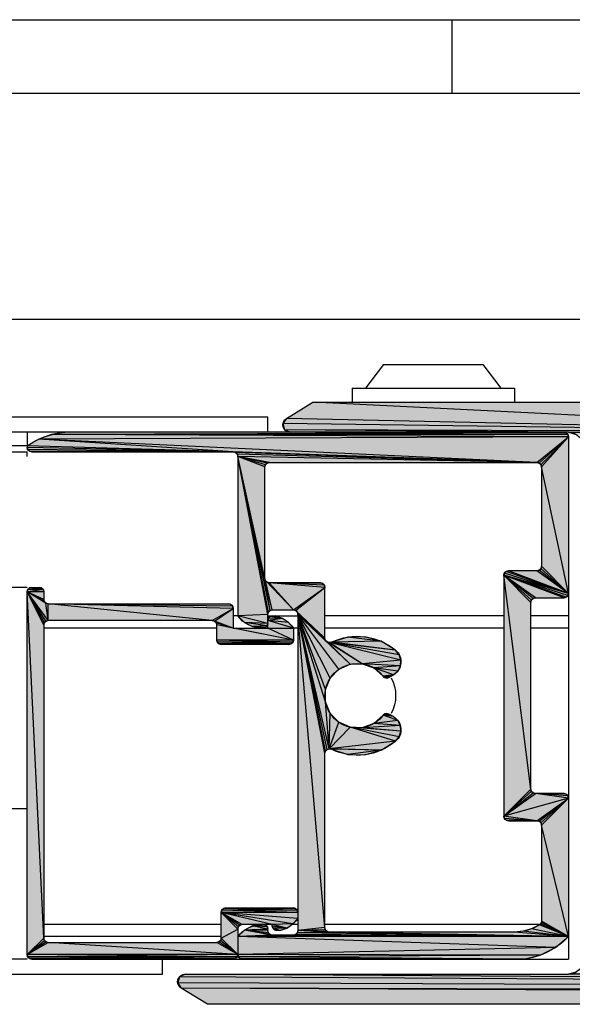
# Model space of a CAD drawing. Header units: millimetres. Extents: x 0 to 111311, y -48878 to -25280.
# Tile 200 of 244: x 106320.82 to 106324.49, y -28215.77 to -28209.23. Entities that reach past the tile are written whole.
import ezdxf

# ---------------------------------------------------------------- set-up
doc = ezdxf.new("R2010")
doc.units = ezdxf.units.MM

# ---------------------------------------------------------------- blocks, each defined once
blk = doc.blocks.new('A$C240905DC')
at = {"color": 7, "linetype": 'Continuous'}
for p, q in [((1180.643, 998.441), (209.643, 998.441)), ((261.23, 993.528), (261.23, 998.441)), ((214.23, 993.528), (1190.73, 993.528)), ((244.23, 978.528), (1190.73, 978.528)), ((259.2, 975.528), (258, 973.959)), ((265.8, 975.528), (259.2, 975.528)), ((265.8, 975.528), (267, 973.959)), ((257.1, 973.959), (257.1, 973.028)), ((267.9, 973.959), (257.1, 973.959)), ((267.9, 973.959), (267.9, 973.028)), ((230.5, 971.028), (270.5, 973.028)), ((270.5, 973.028), (240.5, 973.028)), ((272.26, 971.955), (270.5, 973.028)), ((273.5, 971.028), (273.5, 972.028)), ((273.5, 972.028), (1129.5, 972.028)), ((217.75, 970.961), (253.5, 971.028)), ((230.5, 971.028), (272.38, 971.204)), ((253.5, 971.028), (230.5, 971.028)), ((253.5, 971.028), (253, 970.894)), ((253.5, 971.028), (272.38, 971.204)), ((253.5, 971.028), (1149.5, 971.028)), ((253.5, 970.728), (287.883, 970.88)), ((253.5, 970.728), (253.54, 970.878)), ((253.54, 970.878), (287.883, 970.88)), ((253.65, 970.988), (253.8, 971.028)), ((253.65, 970.988), (287, 971.028)), ((272.38, 971.204), (272, 971.028)), ((287, 971.028), (287.883, 970.88)), ((287.883, 970.88), (288.725, 970.577)), ((289.5, 971.028), (289.5, 970.028)), ((253.5, 970.728), (253.5, 936.028)), ((255.6, 969.028), (288.725, 970.577)), ((275.8, 969.728), (289.5, 970.128)), ((289.5, 970.128), (1113.5, 970.128)), ((255.6, 969.028), (275.5, 969.428)), ((273.35, 959.188), (275.5, 969.428)), ((273.4, 969.028), (275.5, 969.428)), ((273.46, 959.078), (275.5, 969.428)), ((273.5, 958.928), (275.5, 969.428)), ((273.55, 968.988), (275.5, 969.428)), ((273.66, 968.878), (275.5, 969.428)), ((273.7, 968.728), (275.5, 969.428)), ((273.7, 961.328), (275.5, 969.428)), ((275.5, 969.428), (275.5, 958.828)), ((275.8, 969.728), (289.35, 969.768)), ((289.2, 969.728), (275.8, 969.728)), ((289.35, 969.768), (289.2, 969.728)), ((289.5, 969.428), (289.5, 969.728)), ((1113.5, 969.728), (289.5, 969.728)), ((273.4, 969.028), (255.6, 969.028)), ((273.55, 968.988), (273.4, 969.028)), ((273.66, 968.878), (273.55, 968.988)), ((273.7, 968.728), (273.66, 968.878)), ((253.5, 960.328), (255.3, 968.728)), ((255.3, 968.728), (255.3, 962.128)), ((273.7, 961.328), (273.7, 968.728)), ((253.5, 960.328), (255.6, 961.828)), ((255.6, 961.828), (257.5, 961.828)), ((253.5, 960.328), (257.8, 961.528)), ((253.54, 960.178), (257.8, 961.528)), ((253.65, 960.068), (257.8, 961.528)), ((253.8, 960.028), (257.8, 961.528)), ((255.7, 960.028), (257.8, 961.528)), ((255.85, 959.988), (257.8, 961.528)), ((255.96, 959.878), (257.8, 961.528)), ((256, 959.728), (257.8, 961.528)), ((257.8, 961.528), (257.8, 945.528)), ((269.7, 960.728), (273.4, 961.028)), ((269.74, 960.878), (273.4, 961.028)), ((269.74, 960.878), (269.85, 960.988)), ((269.85, 960.988), (270, 961.028)), ((269.85, 960.988), (273.4, 961.028)), ((270, 961.028), (273.4, 961.028)), ((271.8, 959.228), (273.66, 961.178)), ((271.8, 959.228), (273.55, 961.068)), ((271.8, 959.228), (273.4, 961.028)), ((273.2, 959.228), (273.7, 961.328)), ((273.2, 959.228), (273.66, 961.178)), ((273.35, 959.188), (273.7, 961.328)), ((273.4, 961.028), (273.55, 961.068)), ((273.55, 961.068), (273.66, 961.178)), ((273.66, 961.178), (273.7, 961.328)), ((253.54, 960.178), (253.5, 960.328)), ((269.7, 960.728), (269.74, 960.878)), ((269.7, 957.354), (269.7, 960.728)), ((271.8, 959.228), (269.7, 960.728)), ((288.1, 958.528), (289.5, 960.428)), ((288.25, 959.668), (289.5, 960.428)), ((288.25, 958.488), (289.5, 960.428)), ((288.36, 959.778), (289.5, 960.428)), ((288.36, 958.378), (289.5, 960.428)), ((288.4, 960.428), (289.46, 960.578)), ((288.4, 959.928), (289.5, 960.428)), ((288.4, 958.228), (289.5, 960.428)), ((288.4, 960.428), (288.4, 959.928)), ((288.4, 960.428), (289.5, 960.428)), ((288.44, 960.578), (289.35, 960.688)), ((288.55, 960.688), (288.7, 960.728)), ((288.55, 960.688), (289.2, 960.728)), ((289.2, 960.728), (288.7, 960.728)), ((289.2, 960.728), (289.35, 960.688)), ((289.35, 960.688), (289.46, 960.578)), ((289.46, 960.578), (289.5, 960.428)), ((289.5, 960.728), (1113.5, 960.728)), ((289.5, 936.328), (289.5, 960.428)), ((253.65, 960.068), (253.54, 960.178)), ((253.8, 960.028), (253.65, 960.068)), ((255.7, 960.028), (253.8, 960.028)), ((255.85, 959.988), (255.7, 960.028)), ((255.96, 959.878), (255.85, 959.988)), ((256, 959.728), (255.96, 959.878)), ((256, 947.328), (256, 959.728)), ((275.8, 959.328), (288.1, 959.628)), ((275.84, 959.478), (288.1, 959.628)), ((275.95, 959.588), (276.1, 959.628)), ((275.95, 959.588), (288.1, 959.628)), ((288.1, 959.628), (276.1, 959.628)), ((277.2, 958.528), (288.1, 959.628)), ((288.1, 958.528), (288.25, 959.668)), ((288.1, 959.628), (288.25, 959.668)), ((288.1, 958.528), (288.1, 959.628)), ((288.25, 959.668), (288.36, 959.778)), ((288.36, 959.778), (288.4, 959.928)), ((273.2, 959.228), (271.8, 959.228)), ((273.35, 959.188), (273.2, 959.228)), ((273.46, 959.078), (273.35, 959.188)), ((273.5, 958.928), (273.46, 959.078)), ((275.8, 959.328), (275.84, 959.478)), ((275.8, 959.328), (275.8, 958.028)), ((277.2, 958.528), (275.8, 959.328)), ((275.84, 959.478), (275.95, 959.588)), ((253.5, 958.828), (256, 958.828)), ((257.8, 958.828), (269.7, 958.828)), ((268.034, 955.623), (271.5, 958.928)), ((268.784, 955.289), (271.5, 958.928)), ((269.353, 954.699), (271.5, 958.928)), ((269.416, 950.002), (271.5, 958.928)), ((269.559, 957.1), (271.5, 958.928)), ((269.559, 949.956), (271.5, 958.928)), ((269.661, 953.118), (271.5, 958.928)), ((269.661, 953.938), (271.5, 958.928)), ((269.663, 957.209), (271.5, 958.928)), ((269.663, 949.847), (271.5, 958.928)), ((269.7, 957.354), (271.5, 958.928)), ((269.7, 949.702), (271.5, 958.928)), ((269.7, 938.128), (271.5, 958.928)), ((271.5, 958.928), (271.5, 937.928)), ((273.5, 958.828), (271.5, 958.828)), ((271.8, 958.028), (273.5, 958.528)), ((271.8, 958.028), (272.127, 958.39)), ((272.127, 958.39), (273.5, 958.528)), ((272.533, 958.662), (272.992, 958.828)), ((272.533, 958.662), (273.46, 958.678)), ((273.46, 958.678), (273.5, 958.528)), ((273.5, 958.028), (273.5, 958.928)), ((273.5, 958.928), (275.5, 958.828)), ((273.5, 958.328), (275.059, 958.398)), ((273.54, 958.178), (273.5, 958.328)), ((273.54, 958.178), (275.059, 958.398)), ((275.059, 958.398), (274.508, 958.123)), ((275.5, 958.828), (275.8, 958.828)), ((277.2, 958.528), (288.1, 958.528)), ((288.25, 958.488), (288.1, 958.528)), ((288.36, 958.378), (288.25, 958.488)), ((288.4, 958.228), (288.36, 958.378)), ((253.5, 958.028), (256, 958.028)), ((257.8, 958.028), (269.7, 958.028)), ((271.5, 958.028), (271.8, 958.028)), ((271.8, 957.228), (276.9, 958.228)), ((271.8, 957.228), (273.5, 958.028)), ((271.8, 958.028), (271.8, 957.228)), ((271.8, 957.228), (275.8, 958.028)), ((273.5, 958.028), (271.8, 958.028)), ((275.8, 958.028), (273.5, 958.028)), ((273.65, 958.068), (274.508, 958.123)), ((273.8, 958.028), (273.65, 958.068)), ((273.8, 958.028), (274.508, 958.123)), ((274.508, 958.123), (273.9, 958.028)), ((275.8, 958.028), (276.9, 958.228)), ((276.9, 957.228), (276.9, 958.228)), ((276.9, 958.028), (288.4, 958.028)), ((288.4, 958.228), (288.4, 937.428)), ((264.652, 955.884), (269.416, 957.055)), ((264.762, 956.249), (269.416, 957.055)), ((265.001, 956.546), (269.416, 957.055)), ((265.963, 957.145), (268.189, 957.426)), ((267.215, 955.652), (269.559, 957.1)), ((267.215, 955.652), (269.416, 957.055)), ((268.034, 955.623), (269.559, 957.1)), ((268.189, 957.426), (269.269, 957.084)), ((269.416, 957.055), (269.559, 957.1)), ((269.559, 957.1), (269.663, 957.209)), ((269.663, 957.209), (269.7, 957.354)), ((271.84, 957.078), (276.9, 957.228)), ((271.95, 956.968), (276.86, 957.078)), ((276.86, 957.078), (276.75, 956.968)), ((276.9, 957.228), (276.86, 957.078)), ((264.762, 956.249), (265.001, 956.546)), ((272.1, 956.928), (276.75, 956.968)), ((272.1, 956.928), (276.6, 956.928)), ((276.75, 956.968), (276.6, 956.928)), ((264.652, 955.884), (264.762, 956.249)), ((264.686, 955.505), (267.215, 955.652)), ((264.859, 955.166), (266.444, 955.372)), ((265.146, 954.916), (264.859, 955.166)), ((265.146, 954.916), (266.444, 955.372)), ((266.444, 955.372), (265.834, 954.823)), ((267.215, 955.652), (266.444, 955.372)), ((268.034, 955.623), (267.215, 955.652)), ((268.784, 955.289), (268.034, 955.623)), ((269.353, 954.699), (268.784, 955.289)), ((265.146, 954.916), (265.834, 954.823)), ((265.444, 954.744), (265.146, 954.916)), ((265.444, 954.744), (265.834, 954.823)), ((265.834, 954.823), (265.722, 954.733)), ((269.661, 953.938), (269.353, 954.699)), ((269.661, 953.118), (269.661, 953.938)), ((269.353, 952.357), (269.661, 953.118)), ((269.416, 950.002), (269.661, 953.118)), ((264.859, 951.891), (265.834, 952.233)), ((264.859, 951.891), (265.146, 952.141)), ((265.146, 952.141), (265.444, 952.312)), ((265.146, 952.141), (265.834, 952.233)), ((265.444, 952.312), (265.722, 952.324)), ((265.444, 952.312), (265.834, 952.233)), ((265.722, 952.324), (265.834, 952.233)), ((265.834, 952.233), (266.444, 951.685)), ((268.034, 951.433), (268.784, 951.767)), ((268.784, 951.767), (269.353, 952.357)), ((269.416, 950.002), (268.784, 951.767)), ((269.416, 950.002), (269.353, 952.357)), ((264.652, 951.172), (268.034, 951.433)), ((264.652, 951.172), (267.215, 951.405)), ((264.762, 950.807), (264.652, 951.172)), ((264.686, 951.551), (266.444, 951.685)), ((264.762, 950.807), (268.034, 951.433)), ((265.001, 950.511), (268.034, 951.433)), ((266.444, 951.685), (267.215, 951.405)), ((267.215, 951.405), (268.034, 951.433)), ((269.416, 950.002), (268.034, 951.433)), ((265.001, 950.511), (264.762, 950.807)), ((265.963, 949.911), (269.269, 949.972)), ((269.269, 949.972), (268.189, 949.63)), ((269.559, 949.956), (269.416, 950.002)), ((269.663, 949.847), (269.559, 949.956)), ((269.7, 949.702), (269.663, 949.847)), ((269.7, 938.128), (269.7, 949.702)), ((255.96, 947.178), (256, 947.328)), ((253.5, 946.728), (255.7, 947.028)), ((253.5, 946.728), (253.54, 946.878)), ((253.54, 946.878), (255.7, 947.028)), ((253.54, 946.878), (253.65, 946.988)), ((253.65, 946.988), (253.8, 947.028)), ((253.65, 946.988), (255.7, 947.028)), ((253.8, 947.028), (255.7, 947.028)), ((255.7, 947.028), (255.85, 947.068)), ((257.8, 945.528), (255.7, 947.028)), ((255.85, 947.068), (255.96, 947.178)), ((257.8, 945.528), (255.85, 947.068)), ((257.8, 945.528), (255.96, 947.178)), ((1113.5, 946.028), (289.5, 946.028)), ((255.6, 945.228), (257.65, 945.268)), ((257.5, 945.228), (255.6, 945.228)), ((257.65, 945.268), (257.5, 945.228)), ((253.5, 937.528), (255.3, 944.928)), ((255.3, 944.928), (255.3, 938.557)), ((271.54, 939.278), (276.45, 939.388)), ((271.65, 939.388), (271.8, 939.428)), ((271.65, 939.388), (276.3, 939.428)), ((276.3, 939.428), (271.8, 939.428)), ((276.3, 939.428), (276.45, 939.388)), ((276.45, 939.388), (276.56, 939.278)), ((271.5, 939.128), (276.56, 939.278)), ((271.5, 938.728), (276.6, 939.128)), ((271.5, 939.128), (276.6, 939.128)), ((271.827, 938.366), (271.5, 938.728)), ((271.827, 938.366), (276.6, 939.128)), ((273.2, 938.328), (276.6, 939.128)), ((275.2, 938.328), (276.6, 939.128)), ((275.35, 938.288), (276.6, 939.128)), ((275.46, 938.178), (276.6, 939.128)), ((276.56, 939.278), (276.6, 939.128)), ((276.6, 937.428), (276.6, 939.128)), ((255.442, 938.328), (269.7, 938.328)), ((271.5, 938.328), (271.875, 938.328)), ((272.233, 938.094), (273.2, 938.328)), ((272.233, 938.094), (273.2, 938.228)), ((273.2, 938.228), (273.16, 938.078)), ((273.2, 938.228), (273.2, 938.328)), ((273.2, 938.328), (275.2, 938.328)), ((273.5, 938.028), (274.508, 938.233)), ((273.5, 938.028), (273.54, 938.178)), ((273.5, 937.928), (273.5, 938.028)), ((273.5, 938.028), (275.059, 937.958)), ((273.54, 938.178), (274.508, 938.233)), ((273.65, 938.288), (273.8, 938.328)), ((273.65, 938.288), (273.9, 938.328)), ((273.9, 938.328), (274.508, 938.233)), ((274.508, 938.233), (275.059, 937.958)), ((275.35, 938.288), (275.2, 938.328)), ((275.46, 938.178), (275.35, 938.288)), ((275.5, 938.028), (275.46, 938.178)), ((275.5, 938.028), (275.5, 936.328)), ((276.6, 938.328), (288.4, 938.328)), ((253.5, 937.528), (257.107, 937.828)), ((253.5, 937.528), (271.8, 937.628)), ((254.376, 936.803), (275.5, 937.528)), ((257.107, 937.828), (269.4, 937.828)), ((269.4, 937.828), (271.5, 937.928)), ((269.4, 937.828), (269.55, 937.868)), ((269.55, 937.868), (271.5, 937.928)), ((271.5, 937.928), (271.54, 937.778)), ((271.8, 937.628), (273.2, 937.628)), ((272.692, 937.928), (273.05, 937.968)), ((272.692, 937.928), (272.9, 937.928)), ((273.05, 937.968), (272.9, 937.928)), ((273.2, 937.628), (275.059, 937.958)), ((273.2, 937.628), (273.35, 937.668)), ((273.35, 937.668), (275.059, 937.958)), ((273.35, 937.668), (273.46, 937.778)), ((273.46, 937.778), (275.059, 937.958)), ((273.46, 937.778), (273.5, 937.928)), ((273.5, 937.928), (275.059, 937.958)), ((275.059, 937.958), (275.5, 937.528)), ((276.6, 937.528), (288.4, 937.528)), ((288.36, 937.278), (288.4, 937.428)), ((275.5, 936.328), (276.9, 937.128)), ((275.5, 936.328), (288.1, 937.128)), ((288.1, 937.128), (276.9, 937.128)), ((288.1, 937.128), (288.25, 937.168)), ((289.5, 936.328), (288.1, 937.128)), ((288.25, 937.168), (288.36, 937.278)), ((289.5, 936.328), (288.25, 937.168)), ((289.5, 936.328), (288.36, 937.278)), ((255.394, 936.294), (275.5, 936.328)), ((256.5, 936.028), (275.35, 936.068)), ((275.35, 936.068), (275.2, 936.028)), ((275.5, 936.328), (275.46, 936.178)), ((275.54, 936.178), (289.5, 936.328)), ((275.65, 936.068), (289.46, 936.178)), ((275.8, 936.028), (289.35, 936.068)), ((289.35, 936.068), (289.2, 936.028)), ((289.46, 936.178), (289.35, 936.068)), ((289.5, 936.328), (289.46, 936.178)), ((289.2, 936.028), (253.5, 936.028)), ((280.5, 935.028), (280.5, 936.028)), ((289.5, 936.028), (1149.5, 936.028)), ((61.036, 935.028), (253.5, 935.028)), ((62.5, 933.564), (253.5, 935.028)), ((253, 935.162), (253.5, 935.028)), ((279, 935.028), (253.5, 935.028)), ((1122.5, 935.028), (280.5, 935.028)), ((62.5, 933.564), (279.26, 934.101)), ((64.5, 933.028), (279.26, 934.101)), ((277.5, 933.028), (279.26, 934.101)), ((61.5, 933.028), (277.5, 933.028))]:
    blk.add_line(p, q, dxfattribs=at)
for points in [[(230.5, 971.028), (272.26, 971.955), (272.494, 971.607)], [(230.5, 971.028), (272.494, 971.607), (272.38, 971.204)], [(253.54, 970.878), (253.65, 970.988), (287.883, 970.88)], [(255.45, 968.988), (255.34, 968.878), (253.5, 970.728)], [(255.34, 968.878), (255.3, 968.728), (253.5, 970.728)], [(255.6, 969.028), (255.45, 968.988), (253.5, 970.728)], [(255.6, 969.028), (253.5, 970.728), (288.725, 970.577)], [(275.8, 969.728), (288.725, 970.577), (289.5, 970.128)], [(255.6, 969.028), (275.8, 969.728), (275.65, 969.688)], [(255.6, 969.028), (275.65, 969.688), (275.54, 969.578)], [(255.6, 969.028), (275.54, 969.578), (275.5, 969.428)], [(275.8, 969.728), (289.5, 970.028), (289.46, 969.878)], [(275.8, 969.728), (289.46, 969.878), (289.35, 969.768)], [(253.5, 960.328), (255.3, 962.128), (255.34, 961.978)], [(253.5, 960.328), (255.34, 961.978), (255.45, 961.868)], [(253.5, 960.328), (255.45, 961.868), (255.6, 961.828)], [(253.5, 960.328), (257.5, 961.828), (257.65, 961.788)], [(253.5, 960.328), (257.65, 961.788), (257.76, 961.678)], [(253.5, 960.328), (257.76, 961.678), (257.8, 961.528)], [(257.8, 945.528), (256, 947.328), (257.8, 961.528)], [(271.8, 959.228), (271.65, 959.188), (269.7, 960.728)], [(288.4, 960.428), (288.44, 960.578), (289.46, 960.578)], [(289.5, 936.328), (288.4, 937.428), (289.5, 960.428)], [(288.44, 960.578), (288.55, 960.688), (289.35, 960.688)], [(269.7, 957.354), (271.65, 959.188), (271.54, 959.078)], [(269.7, 957.354), (271.54, 959.078), (271.5, 958.928)], [(277.2, 958.528), (277.05, 958.488), (275.8, 959.328)], [(272.127, 958.39), (272.533, 958.662), (273.5, 958.528)], [(272.533, 958.662), (273.2, 958.828), (273.35, 958.788)], [(272.533, 958.662), (273.35, 958.788), (273.46, 958.678)], [(273.5, 958.328), (275.5, 958.828), (275.059, 958.398)], [(275.8, 958.028), (277.05, 958.488), (276.94, 958.378)], [(275.8, 958.028), (276.94, 958.378), (276.9, 958.228)], [(273.65, 958.068), (273.54, 958.178), (274.508, 958.123)], [(265.001, 956.546), (265.963, 957.145), (269.269, 957.084)], [(265.001, 956.546), (269.269, 957.084), (269.416, 957.055)], [(265.963, 957.145), (267.056, 957.447), (268.189, 957.426)], [(271.84, 957.078), (271.8, 957.228), (276.9, 957.228)], [(271.95, 956.968), (271.84, 957.078), (276.86, 957.078)], [(272.1, 956.928), (271.95, 956.968), (276.75, 956.968)], [(264.686, 955.505), (264.652, 955.884), (267.215, 955.652)], [(264.859, 955.166), (264.686, 955.505), (266.444, 955.372)], [(265.582, 954.704), (265.444, 954.744), (265.722, 954.733), (265.582, 954.704)], [(264.686, 951.551), (264.859, 951.891), (266.444, 951.685)], [(265.444, 952.312), (265.582, 952.352), (265.722, 952.324)], [(264.652, 951.172), (264.686, 951.551), (267.215, 951.405)], [(265.963, 949.911), (265.001, 950.511), (269.416, 950.002)], [(265.963, 949.911), (269.416, 950.002), (269.269, 949.972)], [(267.056, 949.609), (265.963, 949.911), (268.189, 949.63), (267.056, 949.609)], [(255.45, 945.188), (255.34, 945.078), (253.5, 946.728)], [(255.34, 945.078), (255.3, 944.928), (253.5, 946.728)], [(255.6, 945.228), (255.45, 945.188), (253.5, 946.728)], [(255.6, 945.228), (253.5, 946.728), (257.8, 945.528)], [(255.6, 945.228), (257.8, 945.528), (257.76, 945.378)], [(255.6, 945.228), (257.76, 945.378), (257.65, 945.268)], [(271.54, 939.278), (271.65, 939.388), (276.45, 939.388)], [(271.5, 939.128), (271.54, 939.278), (276.56, 939.278)], [(276.6, 937.428), (275.5, 938.028), (276.6, 939.128)], [(253.5, 937.528), (255.3, 938.557), (255.317, 938.457)], [(253.5, 937.528), (255.317, 938.457), (255.366, 938.368)], [(253.5, 937.528), (255.366, 938.368), (255.442, 938.301)], [(253.5, 937.528), (255.442, 938.301), (255.964, 938.042)], [(253.5, 937.528), (255.964, 938.042), (256.526, 937.882)], [(269.66, 937.978), (269.7, 938.128), (271.5, 937.928)], [(272.233, 938.094), (271.827, 938.366), (273.2, 938.328)], [(272.692, 937.928), (272.233, 938.094), (273.16, 938.078)], [(272.692, 937.928), (273.16, 938.078), (273.05, 937.968)], [(273.54, 938.178), (273.65, 938.288), (274.508, 938.233)], [(253.5, 937.528), (256.526, 937.882), (257.107, 937.828)], [(253.5, 937.528), (269.4, 937.828), (271.54, 937.778)], [(253.5, 937.528), (271.54, 937.778), (271.65, 937.668)], [(253.5, 937.528), (271.65, 937.668), (271.8, 937.628)], [(253.5, 937.528), (273.2, 937.628), (275.5, 937.528)], [(254.376, 936.803), (253.5, 937.528), (275.5, 937.528)], [(269.55, 937.868), (269.66, 937.978), (271.5, 937.928)], [(275.5, 936.328), (276.6, 937.428), (276.64, 937.278)], [(255.394, 936.294), (254.376, 936.803), (275.5, 936.328)], [(275.5, 936.328), (276.64, 937.278), (276.75, 937.168)], [(275.5, 936.328), (276.75, 937.168), (276.9, 937.128)], [(256.5, 936.028), (255.394, 936.294), (275.46, 936.178)], [(256.5, 936.028), (275.46, 936.178), (275.35, 936.068)], [(275.54, 936.178), (275.5, 936.328), (289.5, 936.328)], [(275.65, 936.068), (275.54, 936.178), (289.46, 936.178)], [(275.8, 936.028), (275.65, 936.068), (289.35, 936.068)], [(62.5, 933.564), (279, 935.028), (279.38, 934.853)], [(62.5, 933.564), (279.38, 934.853), (279.494, 934.449)], [(62.5, 933.564), (279.494, 934.449), (279.26, 934.101)]]:
    blk.add_lwpolyline(points, dxfattribs=at)
for centre, radius, start, end in [((272, 971.528), 0.5, 270, 58.63302), ((253.5, 970.028), 1, 90, 180), ((253.8, 970.728), 0.3, 90, 180), ((286.617, 966.043), 5, 54.79218, 85.61007), ((275.8, 969.428), 0.3, 90, 180), ((289.2, 970.028), 0.3, 270, 0), ((255.6, 968.728), 0.3, 90, 180), ((273.4, 968.728), 0.3, 0, 90), ((255.6, 962.128), 0.3, 180, 270), ((257.5, 961.528), 0.3, 0, 90), ((270, 960.728), 0.3, 90, 180), ((273.4, 961.328), 0.3, 270, 0), ((253.8, 960.328), 0.3, 180, 270), ((288.7, 960.428), 0.3, 90, 180), ((289.2, 960.428), 0.3, 0, 90), ((255.7, 959.728), 0.3, 0, 90), ((276.1, 959.328), 0.3, 90, 180), ((288.1, 959.928), 0.3, 270, 0), ((271.8, 958.928), 0.3, 90, 180), ((273.2, 958.928), 0.3, 0, 90), ((273.436, 956.878), 2, 102.83857, 144.90037), ((273.2, 958.528), 0.3, 0, 90), ((273.8, 958.328), 0.3, 180, 270), ((273.9, 960.028), 2, 270, 323.1301), ((277.2, 958.228), 0.3, 90, 180), ((288.1, 958.228), 0.3, 0, 90), ((267.55, 953.528), 3.95, 64.19599, 130.18507), ((269.4, 957.354), 0.3, 244.19599, 0), ((272.1, 957.228), 0.3, 180, 270), ((276.6, 957.228), 0.3, 270, 0), ((265.646, 955.782), 1, 130.18507, 240), ((267.55, 953.528), 2.15, 217.03346, 142.96654), ((267.5, 953.528), 2.5, 151.76023, 208.23977), ((265.594, 955.004), 0.3, 240, 322.96654), ((265.646, 951.274), 1, 120, 229.81493), ((265.594, 952.053), 0.3, 37.03346, 120), ((267.55, 953.528), 3.95, 229.81493, 295.80401), ((269.4, 949.702), 0.3, 0, 115.80401), ((255.7, 947.328), 0.3, 270, 0), ((253.8, 946.728), 0.3, 90, 180), ((255.6, 944.928), 0.3, 90, 180), ((257.5, 945.528), 0.3, 270, 0), ((271.8, 939.128), 0.3, 90, 180), ((276.3, 939.128), 0.3, 0, 90), ((273.136, 939.878), 2, 215.09963, 257.16143), ((255.6, 938.557), 0.3, 180, 238.25123), ((257.107, 940.991), 3.163, 238.25123, 270), ((269.4, 938.128), 0.3, 270, 0), ((272.9, 938.228), 0.3, 270, 0), ((273.8, 938.028), 0.3, 90, 180), ((273.9, 936.328), 2, 36.8699, 90), ((275.2, 938.028), 0.3, 0, 90), ((257.107, 940.991), 5, 223.83747, 263.03243), ((271.8, 937.928), 0.3, 180, 270), ((273.2, 937.928), 0.3, 270, 0), ((276.9, 937.428), 0.3, 180, 270), ((288.1, 937.428), 0.3, 270, 0), ((275.2, 936.328), 0.3, 270, 0), ((275.8, 936.328), 0.3, 180, 270), ((289.2, 936.328), 0.3, 270, 0), ((253.5, 936.028), 1, 180, 270), ((279, 934.528), 0.5, 301.36698, 90)]:
    blk.add_arc(centre, radius, start, end, dxfattribs=at)
for points in [[(272.26, 971.955), (230.5, 971.028), (270.5, 973.028)], [(230.5, 971.028), (240.5, 973.028), (270.5, 973.028)], [(272.494, 971.607), (230.5, 971.028), (272.26, 971.955)], [(272.38, 971.204), (230.5, 971.028), (272.494, 971.607)], [(253.5, 971.028), (253, 970.894), (217.75, 970.961)], [(253.5, 971.028), (217.75, 970.961), (230.5, 971.028)], [(230.5, 971.028), (272.38, 971.204), (253.5, 971.028)], [(272.38, 971.204), (272, 971.028), (253.5, 971.028)], [(253.54, 970.878), (287.883, 970.88), (253.5, 970.728)], [(287.883, 970.88), (288.725, 970.577), (253.5, 970.728)], [(253.54, 970.878), (253.65, 970.988), (287.883, 970.88)], [(287, 971.028), (287.883, 970.88), (253.65, 970.988)], [(253.65, 970.988), (253.8, 971.028), (287, 971.028)], [(288.725, 970.577), (255.6, 969.028), (253.5, 970.728)], [(255.6, 969.028), (255.45, 968.988), (253.5, 970.728)], [(255.45, 968.988), (255.34, 968.878), (253.5, 970.728)], [(255.34, 968.878), (255.3, 968.728), (253.5, 970.728)], [(253.5, 960.328), (253.5, 970.728), (255.3, 968.728)], [(275.8, 969.728), (255.6, 969.028), (288.725, 970.577)], [(289.5, 970.128), (275.8, 969.728), (288.725, 970.577)], [(289.5, 970.028), (275.8, 969.728), (289.5, 970.128)], [(275.65, 969.688), (255.6, 969.028), (275.8, 969.728)], [(275.54, 969.578), (255.6, 969.028), (275.65, 969.688)], [(275.5, 969.428), (255.6, 969.028), (275.54, 969.578)], [(255.6, 969.028), (275.5, 969.428), (273.4, 969.028)], [(273.7, 961.328), (275.5, 969.428), (273.35, 959.188)], [(273.35, 959.188), (275.5, 969.428), (273.46, 959.078)], [(273.4, 969.028), (275.5, 969.428), (273.55, 968.988)], [(273.46, 959.078), (275.5, 969.428), (273.5, 958.928)], [(275.5, 969.428), (275.5, 958.828), (273.5, 958.928)], [(273.55, 968.988), (275.5, 969.428), (273.66, 968.878)], [(273.66, 968.878), (275.5, 969.428), (273.7, 968.728)], [(273.7, 968.728), (275.5, 969.428), (273.7, 961.328)], [(289.46, 969.878), (275.8, 969.728), (289.5, 970.028)], [(289.35, 969.768), (275.8, 969.728), (289.46, 969.878)], [(289.35, 969.768), (289.2, 969.728), (275.8, 969.728)], [(255.3, 962.128), (253.5, 960.328), (255.3, 968.728)], [(255.34, 961.978), (253.5, 960.328), (255.3, 962.128)], [(255.45, 961.868), (253.5, 960.328), (255.34, 961.978)], [(255.6, 961.828), (253.5, 960.328), (255.45, 961.868)], [(257.65, 961.788), (253.5, 960.328), (257.5, 961.828)], [(257.5, 961.828), (253.5, 960.328), (255.6, 961.828)], [(257.76, 961.678), (253.5, 960.328), (257.65, 961.788)], [(257.8, 961.528), (253.5, 960.328), (257.76, 961.678)], [(253.5, 960.328), (257.8, 961.528), (253.54, 960.178)], [(253.54, 960.178), (257.8, 961.528), (253.65, 960.068)], [(253.65, 960.068), (257.8, 961.528), (253.8, 960.028)], [(253.8, 960.028), (257.8, 961.528), (255.7, 960.028)], [(255.7, 960.028), (257.8, 961.528), (255.85, 959.988)], [(255.85, 959.988), (257.8, 961.528), (255.96, 959.878)], [(255.96, 959.878), (257.8, 961.528), (256, 959.728)], [(256, 959.728), (257.8, 961.528), (256, 947.328)], [(257.8, 961.528), (257.8, 945.528), (256, 947.328)], [(269.74, 960.878), (273.4, 961.028), (269.7, 960.728)], [(269.7, 960.728), (273.4, 961.028), (271.8, 959.228)], [(269.85, 960.988), (273.4, 961.028), (269.74, 960.878)], [(269.85, 960.988), (270, 961.028), (273.4, 961.028)], [(273.55, 961.068), (273.66, 961.178), (271.8, 959.228)], [(271.8, 959.228), (273.66, 961.178), (273.2, 959.228)], [(273.4, 961.028), (273.55, 961.068), (271.8, 959.228)], [(273.66, 961.178), (273.7, 961.328), (273.2, 959.228)], [(273.2, 959.228), (273.7, 961.328), (273.35, 959.188)], [(271.8, 959.228), (271.65, 959.188), (269.7, 960.728)], [(269.7, 957.354), (269.7, 960.728), (271.65, 959.188)], [(288.25, 959.668), (289.5, 960.428), (288.1, 958.528)], [(288.1, 958.528), (289.5, 960.428), (288.25, 958.488)], [(288.36, 959.778), (289.5, 960.428), (288.25, 959.668)], [(288.25, 958.488), (289.5, 960.428), (288.36, 958.378)], [(288.4, 959.928), (289.5, 960.428), (288.36, 959.778)], [(288.36, 958.378), (289.5, 960.428), (288.4, 958.228)], [(289.46, 960.578), (289.5, 960.428), (288.4, 960.428)], [(288.4, 960.428), (288.44, 960.578), (289.46, 960.578)], [(288.4, 958.228), (289.5, 960.428), (288.4, 937.428)], [(289.5, 960.428), (289.5, 936.328), (288.4, 937.428)], [(288.4, 959.928), (288.4, 960.428), (289.5, 960.428)], [(289.35, 960.688), (289.46, 960.578), (288.44, 960.578)], [(288.44, 960.578), (288.55, 960.688), (289.35, 960.688)], [(289.2, 960.728), (289.35, 960.688), (288.55, 960.688)], [(288.55, 960.688), (288.7, 960.728), (289.2, 960.728)], [(275.84, 959.478), (288.1, 959.628), (275.8, 959.328)], [(275.8, 959.328), (288.1, 959.628), (277.2, 958.528)], [(275.95, 959.588), (288.1, 959.628), (275.84, 959.478)], [(275.95, 959.588), (276.1, 959.628), (288.1, 959.628)], [(277.2, 958.528), (288.1, 959.628), (288.1, 958.528)], [(288.1, 959.628), (288.25, 959.668), (288.1, 958.528)], [(271.54, 959.078), (269.7, 957.354), (271.65, 959.188)], [(271.5, 958.928), (269.7, 957.354), (271.54, 959.078)], [(277.2, 958.528), (277.05, 958.488), (275.8, 959.328)], [(275.8, 958.028), (275.8, 959.328), (277.05, 958.488)], [(269.559, 957.1), (271.5, 958.928), (268.034, 955.623)], [(268.034, 955.623), (271.5, 958.928), (268.784, 955.289)], [(268.784, 955.289), (271.5, 958.928), (269.353, 954.699)], [(269.353, 954.699), (271.5, 958.928), (269.661, 953.938)], [(269.661, 953.118), (271.5, 958.928), (269.416, 950.002)], [(269.416, 950.002), (271.5, 958.928), (269.559, 949.956)], [(269.663, 957.209), (271.5, 958.928), (269.559, 957.1)], [(269.559, 949.956), (271.5, 958.928), (269.663, 949.847)], [(269.661, 953.938), (271.5, 958.928), (269.661, 953.118)], [(269.7, 957.354), (271.5, 958.928), (269.663, 957.209)], [(269.663, 949.847), (271.5, 958.928), (269.7, 949.702)], [(269.7, 949.702), (271.5, 958.928), (269.7, 938.128)], [(271.5, 958.928), (271.5, 937.928), (269.7, 938.128)], [(272.127, 958.39), (273.5, 958.528), (271.8, 958.028)], [(273.5, 958.528), (273.5, 958.028), (271.8, 958.028)], [(272.127, 958.39), (272.533, 958.662), (273.5, 958.528)], [(273.35, 958.788), (272.533, 958.662), (273.2, 958.828)], [(272.533, 958.662), (272.992, 958.828), (273.2, 958.828)], [(273.46, 958.678), (272.533, 958.662), (273.35, 958.788)], [(273.46, 958.678), (273.5, 958.528), (272.533, 958.662)], [(273.5, 958.328), (273.5, 958.928), (275.5, 958.828)], [(275.059, 958.398), (273.5, 958.328), (275.5, 958.828)], [(273.5, 958.328), (275.059, 958.398), (273.54, 958.178)], [(275.059, 958.398), (274.508, 958.123), (273.54, 958.178)], [(276.94, 958.378), (275.8, 958.028), (277.05, 958.488)], [(276.9, 958.228), (275.8, 958.028), (276.94, 958.378)], [(275.8, 958.028), (276.9, 958.228), (271.8, 957.228)], [(276.9, 958.228), (276.9, 957.228), (271.8, 957.228)], [(275.8, 958.028), (271.8, 957.228), (273.5, 958.028)], [(271.8, 957.228), (271.8, 958.028), (273.5, 958.028)], [(273.65, 958.068), (273.54, 958.178), (274.508, 958.123)], [(273.65, 958.068), (274.508, 958.123), (273.8, 958.028)], [(274.508, 958.123), (273.9, 958.028), (273.8, 958.028)], [(264.762, 956.249), (269.416, 957.055), (264.652, 955.884)], [(264.652, 955.884), (269.416, 957.055), (267.215, 955.652)], [(265.001, 956.546), (269.416, 957.055), (264.762, 956.249)], [(265.001, 956.546), (265.963, 957.145), (269.269, 957.084)], [(269.416, 957.055), (265.001, 956.546), (269.269, 957.084)], [(265.963, 957.145), (267.056, 957.447), (268.189, 957.426)], [(268.189, 957.426), (269.269, 957.084), (265.963, 957.145)], [(269.416, 957.055), (269.559, 957.1), (267.215, 955.652)], [(267.215, 955.652), (269.559, 957.1), (268.034, 955.623)], [(271.84, 957.078), (271.8, 957.228), (276.9, 957.228)], [(276.9, 957.228), (276.86, 957.078), (271.84, 957.078)], [(271.95, 956.968), (271.84, 957.078), (276.86, 957.078)], [(276.86, 957.078), (276.75, 956.968), (271.95, 956.968)], [(272.1, 956.928), (271.95, 956.968), (276.75, 956.968)], [(276.75, 956.968), (276.6, 956.928), (272.1, 956.928)], [(264.686, 955.505), (264.652, 955.884), (267.215, 955.652)], [(267.215, 955.652), (266.444, 955.372), (264.686, 955.505)], [(264.859, 955.166), (264.686, 955.505), (266.444, 955.372)], [(264.859, 955.166), (266.444, 955.372), (265.146, 954.916)], [(266.444, 955.372), (265.834, 954.823), (265.146, 954.916)], [(265.444, 954.744), (265.146, 954.916), (265.834, 954.823)], [(265.834, 954.823), (265.722, 954.733), (265.444, 954.744)], [(265.582, 954.704), (265.444, 954.744), (265.722, 954.733)], [(269.353, 952.357), (269.661, 953.118), (269.416, 950.002)], [(264.686, 951.551), (264.859, 951.891), (266.444, 951.685)], [(265.146, 952.141), (265.834, 952.233), (264.859, 951.891)], [(265.834, 952.233), (266.444, 951.685), (264.859, 951.891)], [(265.146, 952.141), (265.444, 952.312), (265.834, 952.233)], [(265.444, 952.312), (265.582, 952.352), (265.722, 952.324)], [(265.722, 952.324), (265.834, 952.233), (265.444, 952.312)], [(268.034, 951.433), (268.784, 951.767), (269.416, 950.002)], [(268.784, 951.767), (269.353, 952.357), (269.416, 950.002)], [(264.652, 951.172), (264.686, 951.551), (267.215, 951.405)], [(267.215, 951.405), (268.034, 951.433), (264.652, 951.172)], [(264.652, 951.172), (268.034, 951.433), (264.762, 950.807)], [(266.444, 951.685), (267.215, 951.405), (264.686, 951.551)], [(264.762, 950.807), (268.034, 951.433), (265.001, 950.511)], [(265.001, 950.511), (268.034, 951.433), (269.416, 950.002)], [(265.963, 949.911), (265.001, 950.511), (269.416, 950.002)], [(269.269, 949.972), (265.963, 949.911), (269.416, 950.002)], [(269.269, 949.972), (268.189, 949.63), (265.963, 949.911)], [(267.056, 949.609), (265.963, 949.911), (268.189, 949.63)], [(255.96, 947.178), (256, 947.328), (257.8, 945.528)], [(253.54, 946.878), (255.7, 947.028), (253.5, 946.728)], [(253.5, 946.728), (255.7, 947.028), (257.8, 945.528)], [(257.8, 945.528), (255.6, 945.228), (253.5, 946.728)], [(255.6, 945.228), (255.45, 945.188), (253.5, 946.728)], [(255.45, 945.188), (255.34, 945.078), (253.5, 946.728)], [(255.34, 945.078), (255.3, 944.928), (253.5, 946.728)], [(253.5, 937.528), (253.5, 946.728), (255.3, 944.928)], [(253.65, 946.988), (255.7, 947.028), (253.54, 946.878)], [(253.65, 946.988), (253.8, 947.028), (255.7, 947.028)], [(255.7, 947.028), (255.85, 947.068), (257.8, 945.528)], [(255.85, 947.068), (255.96, 947.178), (257.8, 945.528)], [(257.76, 945.378), (255.6, 945.228), (257.8, 945.528)], [(257.65, 945.268), (255.6, 945.228), (257.76, 945.378)], [(257.65, 945.268), (257.5, 945.228), (255.6, 945.228)], [(255.3, 938.557), (253.5, 937.528), (255.3, 944.928)], [(276.45, 939.388), (276.56, 939.278), (271.54, 939.278)], [(271.54, 939.278), (271.65, 939.388), (276.45, 939.388)], [(276.3, 939.428), (276.45, 939.388), (271.65, 939.388)], [(271.65, 939.388), (271.8, 939.428), (276.3, 939.428)], [(276.56, 939.278), (276.6, 939.128), (271.5, 939.128)], [(271.5, 939.128), (271.54, 939.278), (276.56, 939.278)], [(271.5, 938.728), (276.6, 939.128), (271.827, 938.366)], [(271.5, 938.728), (271.5, 939.128), (276.6, 939.128)], [(271.827, 938.366), (276.6, 939.128), (273.2, 938.328)], [(273.2, 938.328), (276.6, 939.128), (275.2, 938.328)], [(275.2, 938.328), (276.6, 939.128), (275.35, 938.288)], [(275.35, 938.288), (276.6, 939.128), (275.46, 938.178)], [(275.46, 938.178), (276.6, 939.128), (275.5, 938.028)], [(276.6, 939.128), (276.6, 937.428), (275.5, 938.028)], [(255.317, 938.457), (253.5, 937.528), (255.3, 938.557)], [(255.366, 938.368), (253.5, 937.528), (255.317, 938.457)], [(255.442, 938.301), (253.5, 937.528), (255.366, 938.368)], [(255.964, 938.042), (253.5, 937.528), (255.442, 938.301)], [(256.526, 937.882), (253.5, 937.528), (255.964, 938.042)], [(269.66, 937.978), (269.7, 938.128), (271.5, 937.928)], [(272.233, 938.094), (271.827, 938.366), (273.2, 938.328)], [(273.2, 938.228), (272.233, 938.094), (273.2, 938.328)], [(273.2, 938.228), (273.16, 938.078), (272.233, 938.094)], [(272.692, 937.928), (272.233, 938.094), (273.16, 938.078)], [(273.05, 937.968), (272.692, 937.928), (273.16, 938.078)], [(273.54, 938.178), (274.508, 938.233), (273.5, 938.028)], [(274.508, 938.233), (275.059, 937.958), (273.5, 938.028)], [(273.5, 937.928), (273.5, 938.028), (275.059, 937.958)], [(273.54, 938.178), (273.65, 938.288), (274.508, 938.233)], [(273.9, 938.328), (274.508, 938.233), (273.65, 938.288)], [(273.65, 938.288), (273.8, 938.328), (273.9, 938.328)], [(275.5, 936.328), (275.5, 938.028), (276.6, 937.428)], [(257.107, 937.828), (253.5, 937.528), (256.526, 937.882)], [(271.54, 937.778), (253.5, 937.528), (269.4, 937.828)], [(269.4, 937.828), (253.5, 937.528), (257.107, 937.828)], [(271.65, 937.668), (253.5, 937.528), (271.54, 937.778)], [(271.8, 937.628), (253.5, 937.528), (271.65, 937.668)], [(253.5, 937.528), (273.2, 937.628), (275.5, 937.528)], [(273.2, 937.628), (253.5, 937.528), (271.8, 937.628)], [(254.376, 936.803), (253.5, 937.528), (275.5, 937.528)], [(275.5, 937.528), (275.5, 936.328), (254.376, 936.803)], [(269.55, 937.868), (271.5, 937.928), (269.4, 937.828)], [(271.5, 937.928), (271.54, 937.778), (269.4, 937.828)], [(269.55, 937.868), (269.66, 937.978), (271.5, 937.928)], [(273.05, 937.968), (272.9, 937.928), (272.692, 937.928)], [(273.35, 937.668), (275.059, 937.958), (273.2, 937.628)], [(275.059, 937.958), (275.5, 937.528), (273.2, 937.628)], [(273.46, 937.778), (275.059, 937.958), (273.35, 937.668)], [(273.5, 937.928), (275.059, 937.958), (273.46, 937.778)], [(276.64, 937.278), (275.5, 936.328), (276.6, 937.428)], [(288.36, 937.278), (288.4, 937.428), (289.5, 936.328)], [(255.394, 936.294), (254.376, 936.803), (275.5, 936.328)], [(276.75, 937.168), (275.5, 936.328), (276.64, 937.278)], [(276.9, 937.128), (275.5, 936.328), (276.75, 937.168)], [(288.1, 937.128), (275.5, 936.328), (276.9, 937.128)], [(275.5, 936.328), (288.1, 937.128), (289.5, 936.328)], [(288.1, 937.128), (288.25, 937.168), (289.5, 936.328)], [(288.25, 937.168), (288.36, 937.278), (289.5, 936.328)], [(275.5, 936.328), (275.46, 936.178), (255.394, 936.294)], [(256.5, 936.028), (255.394, 936.294), (275.46, 936.178)], [(275.35, 936.068), (256.5, 936.028), (275.46, 936.178)], [(275.35, 936.068), (275.2, 936.028), (256.5, 936.028)], [(275.54, 936.178), (275.5, 936.328), (289.5, 936.328)], [(289.5, 936.328), (289.46, 936.178), (275.54, 936.178)], [(275.65, 936.068), (275.54, 936.178), (289.46, 936.178)], [(289.46, 936.178), (289.35, 936.068), (275.65, 936.068)], [(275.8, 936.028), (275.65, 936.068), (289.35, 936.068)], [(289.35, 936.068), (289.2, 936.028), (275.8, 936.028)], [(253, 935.162), (253.5, 935.028), (61.036, 935.028)], [(62.5, 933.564), (61.036, 935.028), (253.5, 935.028)], [(279.38, 934.853), (62.5, 933.564), (279, 935.028)], [(279, 935.028), (62.5, 933.564), (253.5, 935.028)], [(279.494, 934.449), (62.5, 933.564), (279.38, 934.853)], [(279.26, 934.101), (62.5, 933.564), (279.494, 934.449)], [(62.5, 933.564), (279.26, 934.101), (64.5, 933.028)], [(279.26, 934.101), (277.5, 933.028), (64.5, 933.028)]]:
    blk.add_solid(points, dxfattribs=at)

msp = doc.modelspace()

# ---------------------------------------------------------------- block references
at = {"xscale": -0.1000000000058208, "yscale": 0.09999999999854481, "zscale": 0.1}
msp.add_blockref('A$C240905DC', (106349.8174, -28309.0724), dxfattribs=at)

doc.saveas('drawing.dxf')
